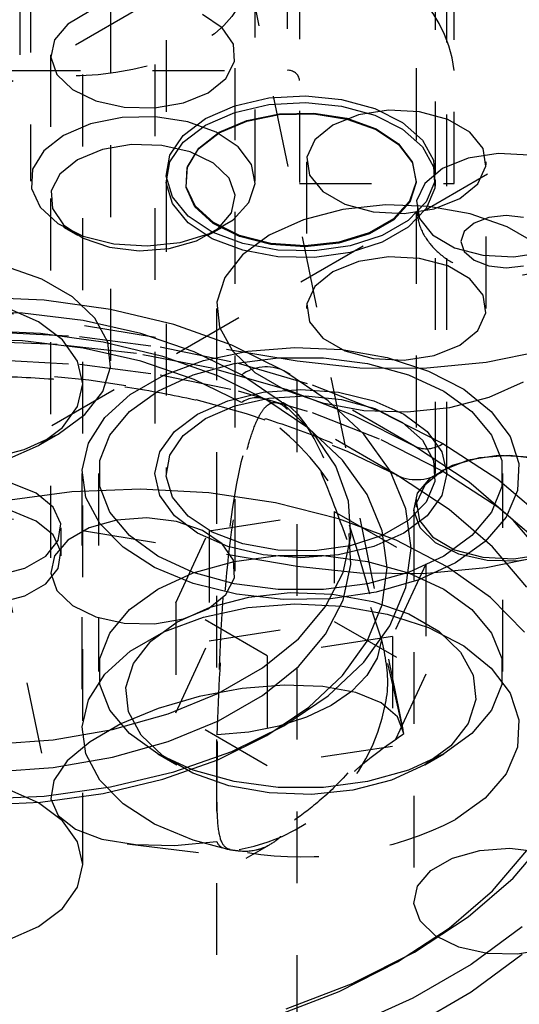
# Model space of a CAD drawing. Header units: inches. Extents: x 1907 to 2452, y -210 to -54.
# Tile 197 of 256: x 1989.075 to 1989.77, y -189.034 to -187.664. Entities that reach past the tile are written whole.
import ezdxf

# ---------------------------------------------------------------- set-up
doc = ezdxf.new("R2010")
doc.units = ezdxf.units.IN
doc.header["$LTSCALE"] = 0.5
doc.header["$MEASUREMENT"] = 0
doc.linetypes.add('HIDDEN', pattern=[0.225, 0.15, -0.075])
doc.layers.add('SID-M-H', color=4, linetype='HIDDEN')

msp = doc.modelspace()

# ---------------------------------------------------------------- linework, layer by layer
at = {"layer": 'SID-M-H'}
for p, q in [((1980.11308, -193.42791), (1993.19456, -185.87613)), ((1989.6269, -185.93117), (1989.6269, -188.34233)), ((1989.27873, -186.89208), (1989.27873, -187.87763)), ((1989.65373, -187.87763), (1989.65373, -186.89208)), ((1989.20192, -188.13846), (1989.20192, -186.95746)), ((1989.26323, -187.32586), (1989.26323, -188.29551)), ((1989.66923, -188.29551), (1989.66923, -187.32586)), ((1986.0351, -189.4983), (1989.74741, -187.35523)), ((1989.44715, -187.37617), (1989.44715, -187.73409)), ((1989.67965, -187.89168), (1989.67965, -187.37617)), ((1989.46465, -187.39046), (1989.46465, -187.89168)), ((1989.0904, -187.40937), (1989.0904, -187.88848)), ((1989.4029, -187.88848), (1989.4029, -187.40937)), ((1989.16287, -188.83991), (1989.16287, -187.50895)), ((1989.07565, -187.71272), (1989.07565, -187.55513)), ((1989.60888, -188.65163), (1989.39014, -187.58266)), ((1988.88478, -187.60712), (1989.11903, -188.75187)), ((1989.17198, -187.65235), (1989.14207, -187.66961)), ((1989.35704, -187.67475), (1989.3297, -187.65611)), ((1989.14207, -187.66961), (1989.12349, -187.69155)), ((1989.37241, -187.6975), (1989.35704, -187.67475)), ((1989.12349, -187.69155), (1989.11826, -187.71579)), ((1989.37416, -187.7219), (1989.37241, -187.6975)), ((1989.11815, -187.71272), (1989.11815, -188.43128)), ((1989.11826, -187.71579), (1989.12694, -187.73969)), ((1989.37515, -188.43128), (1989.37515, -187.71272)), ((1989.36209, -187.7453), (1989.37416, -187.7219)), ((1988.85994, -187.73409), (1989.44715, -187.73409)), ((1989.12694, -187.73969), (1989.14859, -187.76066)), ((1989.33751, -187.76517), (1989.36209, -187.7453)), ((1989.14859, -187.76066), (1989.18087, -187.77645)), ((1989.30309, -187.77936), (1989.33751, -187.76517)), ((1989.37434, -187.78328), (1989.42184, -187.77246)), ((1989.42184, -187.77246), (1989.47263, -187.76945)), ((1989.47263, -187.76945), (1989.52295, -187.77446)), ((1989.52295, -187.77446), (1989.56907, -187.78712)), ((1989.18087, -187.77645), (1989.22028, -187.78532)), ((1989.22028, -187.78532), (1989.26254, -187.78633)), ((1989.26254, -187.78633), (1989.30309, -187.77936)), ((1989.33365, -187.80109), (1989.37434, -187.78328)), ((1989.37434, -187.79256), (1989.42184, -187.78175)), ((1989.42184, -187.78175), (1989.47263, -187.77874)), ((1989.47263, -187.77874), (1989.52295, -187.78374)), ((1989.52295, -187.78374), (1989.56907, -187.7964)), ((1989.56907, -187.78712), (1989.60755, -187.80649)), ((1989.2176, -187.79985), (1989.17364, -187.80873)), ((1989.26414, -187.79885), (1989.2176, -187.79985)), ((1989.30913, -187.80581), (1989.26414, -187.79885)), ((1989.3028, -187.82458), (1989.33365, -187.80109)), ((1989.33365, -187.81038), (1989.37434, -187.79256)), ((1989.39114, -187.80489), (1989.43635, -187.79575)), ((1989.39126, -187.80378), (1989.4364, -187.79466)), ((1989.43635, -187.79575), (1989.48423, -187.79472)), ((1989.4364, -187.79466), (1989.4842, -187.79363)), ((1989.4842, -187.79363), (1989.53039, -187.80077)), ((1989.48423, -187.79472), (1989.5305, -187.80188)), ((1989.54634, -187.79603), (1989.51078, -187.8104)), ((1989.53039, -187.80077), (1989.57089, -187.81546)), ((1989.5305, -187.80188), (1989.57107, -187.81659)), ((1989.58827, -187.78954), (1989.54634, -187.79603)), ((1989.56907, -187.7964), (1989.60755, -187.81578)), ((1989.63152, -187.79173), (1989.58827, -187.78954)), ((1989.67087, -187.80232), (1989.63152, -187.79173)), ((1989.70156, -187.82004), (1989.67087, -187.80232)), ((1989.17364, -187.80873), (1989.13616, -187.8247)), ((1989.3028, -187.83386), (1989.33365, -187.81038)), ((1989.34857, -187.82011), (1989.30913, -187.80581)), ((1989.35259, -187.82131), (1989.39114, -187.80489)), ((1989.35278, -187.82017), (1989.39126, -187.80378)), ((1989.51078, -187.8104), (1989.48588, -187.83093)), ((1989.57089, -187.81546), (1989.60209, -187.83639)), ((1989.60755, -187.80649), (1989.63556, -187.83114)), ((1989.60755, -187.81578), (1989.63556, -187.84043)), ((1989.13616, -187.8247), (1989.10851, -187.84633)), ((1989.28406, -187.852), (1989.3028, -187.82458)), ((1989.32414, -187.84356), (1989.35259, -187.82131)), ((1989.32438, -187.84239), (1989.35278, -187.82017)), ((1989.37895, -187.84049), (1989.34857, -187.82011)), ((1989.57107, -187.81659), (1989.60231, -187.83755)), ((1989.71991, -187.84275), (1989.70156, -187.82004)), ((1989.23075, -187.83753), (1989.19021, -187.8445)), ((1989.27302, -187.83854), (1989.23075, -187.83753)), ((1989.31243, -187.84741), (1989.27302, -187.83854)), ((1989.28406, -187.86129), (1989.3028, -187.83386)), ((1989.30858, -187.86845), (1989.32438, -187.84239)), ((1989.39757, -187.86513), (1989.37895, -187.84049)), ((1989.48588, -187.83093), (1989.47464, -187.85514)), ((1989.60209, -187.83639), (1989.62121, -187.86169)), ((1989.60231, -187.83755), (1989.62147, -187.8629)), ((1989.63556, -187.83114), (1989.65101, -187.85924)), ((1989.63556, -187.84043), (1989.65101, -187.86852)), ((1989.72369, -187.86772), (1989.71991, -187.84275)), ((1989.10851, -187.84633), (1989.09312, -187.87171)), ((1989.19021, -187.8445), (1989.15579, -187.85869)), ((1989.27884, -187.88132), (1989.28406, -187.852)), ((1989.30832, -187.86967), (1989.32414, -187.84356)), ((1989.3447, -187.8632), (1989.31243, -187.84741)), ((1989.47464, -187.85514), (1989.47843, -187.8801)), ((1989.69908, -187.8565), (1989.66352, -187.87087)), ((1989.74101, -187.85001), (1989.69908, -187.8565)), ((1989.78426, -187.8522), (1989.74101, -187.85001)), ((1989.15579, -187.85869), (1989.13121, -187.87856)), ((1989.27884, -187.89061), (1989.28406, -187.86129)), ((1989.30653, -187.8973), (1989.30832, -187.86967)), ((1989.3068, -187.89604), (1989.30858, -187.86845)), ((1989.36636, -187.88417), (1989.3447, -187.8632)), ((1989.40279, -187.89185), (1989.39757, -187.86513)), ((1989.47417, -187.86143), (1989.47417, -188.06556)), ((1989.62121, -187.86169), (1989.62657, -187.88913)), ((1989.62147, -187.8629), (1989.62684, -187.89038)), ((1989.66352, -187.87087), (1989.63862, -187.8914)), ((1989.65101, -187.85924), (1989.65275, -187.8887)), ((1989.65101, -187.86852), (1989.65275, -187.89798)), ((1989.71246, -187.89192), (1989.72369, -187.86772)), ((1989.72417, -188.06556), (1989.72417, -187.86143)), ((1989.09312, -187.87171), (1989.09138, -187.89858)), ((1989.13121, -187.87856), (1989.11914, -187.90196)), ((1989.28752, -187.91037), (1989.27884, -187.88132)), ((1989.37504, -187.90807), (1989.36636, -187.88417)), ((1989.47843, -187.8801), (1989.49677, -187.90282)), ((1989.27873, -187.88691), (1989.27873, -188.29551)), ((1989.28752, -187.91966), (1989.27884, -187.89061)), ((1989.31893, -187.92402), (1989.30653, -187.8973)), ((1989.31917, -187.92271), (1989.3068, -187.89604)), ((1989.39413, -187.91827), (1989.40279, -187.89185)), ((1989.46465, -187.89168), (1989.67965, -187.89168)), ((1989.62657, -187.88913), (1989.61767, -187.91626)), ((1989.62684, -187.89038), (1989.61793, -187.91756)), ((1989.63862, -187.8914), (1989.62738, -187.91561)), ((1989.65275, -187.8887), (1989.64066, -187.91734)), ((1989.65275, -187.89798), (1989.64066, -187.92662)), ((1989.65373, -188.29551), (1989.65373, -187.88691)), ((1989.68756, -187.91245), (1989.71246, -187.89192)), ((1989.09138, -187.89858), (1989.10344, -187.92455)), ((1989.11914, -187.90196), (1989.12088, -187.92636)), ((1989.30945, -187.93699), (1989.28752, -187.91037)), ((1989.36981, -187.93231), (1989.37504, -187.90807)), ((1989.49677, -187.90282), (1989.52747, -187.92054)), ((1989.10344, -187.92455), (1989.12822, -187.94732)), ((1989.30945, -187.94628), (1989.28752, -187.91966)), ((1989.34441, -187.94743), (1989.31893, -187.92402)), ((1989.34462, -187.94608), (1989.31917, -187.92271)), ((1989.37237, -187.94204), (1989.39413, -187.91827)), ((1989.58407, -187.9215), (1989.52479, -187.92778)), ((1989.52747, -187.92054), (1989.56682, -187.93113)), ((1989.64423, -187.92361), (1989.58407, -187.9215)), ((1989.61767, -187.91626), (1989.59533, -187.94067)), ((1989.61793, -187.91756), (1989.59554, -187.94201)), ((1989.64066, -187.91734), (1989.61563, -187.94303)), ((1989.62738, -187.91561), (1989.63116, -187.94058)), ((1989.70177, -187.93396), (1989.64423, -187.92361)), ((1989.652, -187.92683), (1989.68756, -187.91245)), ((1989.12088, -187.92636), (1989.13626, -187.94911)), ((1989.34301, -187.95921), (1989.30945, -187.93699)), ((1989.35123, -187.95424), (1989.36981, -187.93231)), ((1989.52479, -187.92778), (1989.46983, -187.94206)), ((1989.56682, -187.93113), (1989.61006, -187.93331)), ((1989.61006, -187.93331), (1989.652, -187.92683)), ((1989.64066, -187.92662), (1989.61563, -187.95232)), ((1989.75335, -187.95196), (1989.70177, -187.93396)), ((1989.72779, -187.93892), (1989.70736, -187.94681)), ((1989.7519, -187.93616), (1989.72779, -187.93892)), ((1989.77601, -187.93892), (1989.7519, -187.93616)), ((1989.12822, -187.94732), (1989.16352, -187.96486)), ((1989.13614, -187.95225), (1989.15577, -187.96359)), ((1989.13626, -187.94911), (1989.1636, -187.96775)), ((1989.34301, -187.9685), (1989.30945, -187.94628)), ((1989.33753, -187.96359), (1989.35715, -187.95225)), ((1989.33943, -187.96106), (1989.37237, -187.94204)), ((1989.38073, -187.96547), (1989.34441, -187.94743)), ((1989.38087, -187.96409), (1989.34462, -187.94608)), ((1989.46983, -187.94206), (1989.42239, -187.96351)), ((1989.59533, -187.94067), (1989.56151, -187.96019)), ((1989.59554, -187.94201), (1989.56167, -187.96156)), ((1989.61563, -187.94303), (1989.57953, -187.96387)), ((1989.61563, -187.95232), (1989.57953, -187.97316)), ((1989.63116, -187.94058), (1989.64951, -187.96329)), ((1989.70736, -187.94681), (1989.6937, -187.95861)), ((1989.79596, -187.97656), (1989.75335, -187.95196)), ((1989.16352, -187.96486), (1989.20621, -187.97561)), ((1989.29825, -187.97362), (1989.33943, -187.96106)), ((1989.32132, -187.97151), (1989.35123, -187.95424)), ((1989.3857, -187.97538), (1989.34301, -187.95921)), ((1989.42464, -187.97653), (1989.38073, -187.96547)), ((1989.42471, -187.97513), (1989.38087, -187.96409)), ((1989.42239, -187.96351), (1989.38522, -187.9909)), ((1989.56151, -187.96019), (1989.51922, -187.97309)), ((1989.56167, -187.96156), (1989.51931, -187.97449)), ((1989.57953, -187.96387), (1989.53502, -187.97832)), ((1989.64951, -187.96329), (1989.68021, -187.98101)), ((1989.6937, -187.95861), (1989.6889, -187.97253)), ((1989.1636, -187.96775), (1989.19994, -187.98025)), ((1989.19994, -187.98025), (1989.24134, -187.98526)), ((1989.20621, -187.97561), (1989.25249, -187.97862)), ((1989.25249, -187.97862), (1989.29825, -187.97362)), ((1989.28331, -187.98224), (1989.32132, -187.97151)), ((1989.3857, -187.98466), (1989.34301, -187.9685)), ((1989.43437, -187.98429), (1989.3857, -187.97538)), ((1989.47224, -187.97963), (1989.42464, -187.97653)), ((1989.47223, -187.97823), (1989.42471, -187.97513)), ((1989.51922, -187.97309), (1989.47223, -187.97823)), ((1989.51931, -187.97449), (1989.47224, -187.97963)), ((1989.53502, -187.97832), (1989.48541, -187.9853)), ((1989.57953, -187.97316), (1989.53502, -187.98761)), ((1989.6889, -187.97253), (1989.6937, -187.98644)), ((1989.46135, -188.13889), (1988.52441, -187.98379)), ((1989.24134, -187.98526), (1989.28331, -187.98224)), ((1989.38522, -187.9909), (1989.36049, -188.02263)), ((1989.43437, -187.99358), (1989.3857, -187.98466)), ((1989.48541, -187.9853), (1989.43437, -187.98429)), ((1989.48541, -187.99459), (1989.43437, -187.99358)), ((1989.53502, -187.98761), (1989.48541, -187.99459)), ((1989.58827, -187.99368), (1989.54634, -188.00016)), ((1989.63152, -187.99586), (1989.58827, -187.99368)), ((1989.68021, -187.98101), (1989.71955, -187.9916)), ((1989.6937, -187.98644), (1989.70736, -187.99824)), ((1989.71955, -187.9916), (1989.7628, -187.99379)), ((1989.7628, -187.99379), (1989.80473, -187.9873)), ((1989.10609, -188.02485), (1989.05452, -188.00685)), ((1989.54634, -188.00016), (1989.51078, -188.01454)), ((1989.67087, -188.00645), (1989.63152, -187.99586)), ((1989.70156, -188.02417), (1989.67087, -188.00645)), ((1989.70736, -187.99824), (1989.72779, -188.00613)), ((1989.72779, -188.00613), (1989.7519, -188.00889)), ((1989.7519, -188.00889), (1989.77601, -188.00613)), ((1989.51078, -188.01454), (1989.48588, -188.03507)), ((1989.14871, -188.04946), (1989.10609, -188.02485)), ((1989.36049, -188.02263), (1989.34962, -188.05685)), ((1989.48588, -188.03507), (1989.47464, -188.05927)), ((1989.71991, -188.04689), (1989.70156, -188.02417)), ((1989.72369, -188.07185), (1989.71991, -188.04689)), ((1989.10927, -188.05425), (1989.01456, -188.04995)), ((1989.20165, -188.06705), (1989.10927, -188.05425)), ((1989.17989, -188.07923), (1989.14871, -188.04946)), ((1989.34962, -188.05685), (1989.35326, -188.09158)), ((1989.47464, -188.05927), (1989.47843, -188.08424)), ((1989.07911, -188.07222), (1988.99298, -188.07017)), ((1989.10108, -188.08424), (1989.05739, -188.06488)), ((1989.16347, -188.08243), (1989.07911, -188.07222)), ((1989.28943, -188.08803), (1989.20165, -188.06705)), ((1989.34917, -188.06556), (1989.34917, -190.10692)), ((1989.71246, -188.09606), (1989.72369, -188.07185)), ((1989.1346, -188.10946), (1989.10108, -188.08424)), ((1989.24378, -188.10051), (1989.16347, -188.08243)), ((1989.19782, -188.11245), (1989.17989, -188.07923)), ((1989.37043, -188.11668), (1989.28943, -188.08803)), ((1989.47843, -188.08424), (1989.49677, -188.10695)), ((1989.10405, -188.10057), (1989.01456, -188.09651)), ((1989.04341, -188.09846), (1989.15823, -188.10472)), ((1989.19133, -188.11267), (1989.10405, -188.10057)), ((1989.31783, -188.12598), (1989.24378, -188.10051)), ((1989.35326, -188.09158), (1989.37119, -188.12479)), ((1989.68756, -188.11659), (1989.71246, -188.09606)), ((1989.07911, -188.1108), (1988.99298, -188.10875)), ((1989.12717, -188.11577), (1989.01456, -188.11151)), ((1989.16347, -188.12101), (1989.07911, -188.1108)), ((1989.23786, -188.12847), (1989.12717, -188.11577)), ((1989.15568, -188.13883), (1989.1346, -188.10946)), ((1989.15823, -188.10472), (1989.27079, -188.11924)), ((1989.27426, -188.13249), (1989.19133, -188.11267)), ((1989.20146, -188.14718), (1989.19782, -188.11245)), ((1989.44268, -188.1523), (1989.37043, -188.11668)), ((1989.49677, -188.10695), (1989.52747, -188.12467)), ((1989.652, -188.13096), (1989.68756, -188.11659)), ((1989.24378, -188.13909), (1989.16347, -188.12101)), ((1989.34472, -188.14941), (1989.23786, -188.12847)), ((1989.27079, -188.11924), (1989.37931, -188.14179)), ((1989.38361, -188.15814), (1989.31783, -188.12598)), ((1989.33094, -188.13803), (1989.39275, -188.12492)), ((1989.37119, -188.12479), (1989.40237, -188.15457)), ((1989.39275, -188.12492), (1989.45799, -188.11979)), ((1989.45799, -188.11979), (1989.52361, -188.12287)), ((1989.52361, -188.12287), (1989.58656, -188.13403)), ((1989.52747, -188.12467), (1989.56682, -188.13527)), ((1989.61006, -188.13745), (1989.652, -188.13096)), ((1989.80784, -188.12373), (1989.72436, -188.14088)), ((1989.04341, -188.13704), (1989.15823, -188.1433)), ((1989.16287, -188.17035), (1989.15568, -188.13883)), ((1989.15823, -188.1433), (1989.27079, -188.15782)), ((1989.31783, -188.16456), (1989.24378, -188.13909)), ((1989.35079, -188.15956), (1989.27426, -188.13249)), ((1989.27546, -188.1585), (1989.33094, -188.13803)), ((1989.3166, -188.15803), (1989.37334, -188.14226)), ((1989.37334, -188.14226), (1989.43474, -188.13417)), ((1989.37931, -188.14179), (1989.48208, -188.17202)), ((1989.43474, -188.13417), (1989.49772, -188.13417)), ((1989.46135, -189.46577), (1989.46135, -188.13889)), ((1989.54835, -188.14858), (1989.46135, -188.13889)), ((1989.49772, -188.13417), (1989.55912, -188.14226)), ((1989.55912, -188.14226), (1989.61587, -188.15803)), ((1989.56682, -188.13527), (1989.61006, -188.13745)), ((1989.58656, -188.13403), (1989.64388, -188.15274)), ((1989.72436, -188.14088), (1989.63695, -188.14925)), ((1989.1906, -188.1814), (1989.20146, -188.14718)), ((1989.2289, -188.18538), (1989.27546, -188.1585)), ((1989.26736, -188.1807), (1989.3166, -188.15803)), ((1989.27079, -188.15782), (1989.37931, -188.18037)), ((1989.44593, -188.17822), (1989.34472, -188.14941)), ((1989.43932, -188.19611), (1989.38361, -188.15814)), ((1989.40237, -188.15457), (1989.44499, -188.17917)), ((1989.62462, -188.25737), (1989.44267, -188.1523)), ((1989.50437, -188.194), (1989.44268, -188.1523)), ((1989.63695, -188.14925), (1989.54835, -188.14858)), ((1989.61587, -188.15803), (1989.66511, -188.1807)), ((1989.64388, -188.15274), (1989.69289, -188.17812)), ((1989.15568, -188.20187), (1989.16287, -188.17035)), ((1989.38361, -188.19671), (1989.31783, -188.16456)), ((1989.41905, -188.19321), (1989.35079, -188.15956)), ((1989.48208, -188.17202), (1989.57747, -188.20944)), ((1989.7285, -188.18907), (1989.77595, -188.16761)), ((1989.16586, -188.21313), (1989.1906, -188.1814)), ((1989.19344, -188.2174), (1989.2289, -188.18538)), ((1989.22809, -188.20912), (1989.26736, -188.1807)), ((1989.36473, -188.19402), (1989.41369, -188.18231)), ((1989.37931, -188.18037), (1989.48208, -188.2106)), ((1989.41369, -188.18231), (1989.46623, -188.17832)), ((1989.44499, -188.17917), (1989.49657, -188.19717)), ((1989.53977, -188.21441), (1989.44593, -188.17822)), ((1989.46623, -188.17832), (1989.51877, -188.18231)), ((1989.51877, -188.18231), (1989.56773, -188.19402)), ((1989.66511, -188.1807), (1989.70437, -188.20912)), ((1989.69289, -188.17812), (1989.7313, -188.20899)), ((1989.32269, -188.21264), (1989.36473, -188.19402)), ((1989.37434, -188.20116), (1989.42184, -188.19034)), ((1989.601, -188.29828), (1989.41905, -188.19321)), ((1989.47734, -188.23262), (1989.41905, -188.19321)), ((1989.42184, -188.19034), (1989.47263, -188.18733)), ((1989.48344, -188.23886), (1989.43932, -188.19611)), ((1989.47263, -188.18733), (1989.52295, -188.19234)), ((1989.49657, -188.19717), (1989.5541, -188.20752)), ((1989.554, -188.24077), (1989.50437, -188.194)), ((1989.52295, -188.19234), (1989.56907, -188.205)), ((1989.56773, -188.19402), (1989.60978, -188.21264)), ((1989.67354, -188.20335), (1989.7285, -188.18907)), ((1989.12869, -188.24051), (1989.16586, -188.21313)), ((1989.1346, -188.23124), (1989.15568, -188.20187)), ((1989.20077, -188.24188), (1989.22809, -188.20912)), ((1989.29043, -188.23691), (1989.32269, -188.21264)), ((1989.33365, -188.21897), (1989.37434, -188.20116)), ((1989.48208, -188.2106), (1989.57747, -188.24802)), ((1989.5541, -188.20752), (1989.61426, -188.20962)), ((1989.56907, -188.205), (1989.60755, -188.22437)), ((1989.57747, -188.20944), (1989.66399, -188.25347)), ((1989.60978, -188.21264), (1989.64204, -188.23691)), ((1989.61426, -188.20962), (1989.67354, -188.20335)), ((1989.70437, -188.20912), (1989.7317, -188.24188)), ((1989.7313, -188.20899), (1989.75732, -188.24391)), ((1989.17073, -188.25308), (1989.19344, -188.2174)), ((1989.3028, -188.24246), (1989.33365, -188.21897)), ((1989.62462, -188.25737), (1989.53977, -188.21441)), ((1989.60755, -188.22437), (1989.63556, -188.24902)), ((1989.08125, -188.26197), (1989.12869, -188.24051)), ((1989.10108, -188.25646), (1989.1346, -188.23124)), ((1989.1011, -188.25644), (1989.12872, -188.2405)), ((1989.27015, -188.26518), (1989.29043, -188.23691)), ((1989.52424, -188.2768), (1989.47734, -188.23262)), ((1989.51477, -188.28522), (1989.48344, -188.23886)), ((1989.59035, -188.29144), (1989.554, -188.24077)), ((1989.64204, -188.23691), (1989.66232, -188.26518)), ((1989.16184, -188.29075), (1989.17073, -188.25308)), ((1989.18675, -188.27733), (1989.20077, -188.24188)), ((1989.28406, -188.26988), (1989.3028, -188.24246)), ((1989.57747, -188.24802), (1989.66399, -188.29205)), ((1989.63556, -188.24902), (1989.65101, -188.27711)), ((1989.66399, -188.25347), (1989.74026, -188.30341)), ((1989.7317, -188.24188), (1989.74571, -188.27733)), ((1989.75732, -188.24391), (1989.76973, -188.28124)), ((1989.02629, -188.27625), (1989.08125, -188.26197)), ((1989.05739, -188.27581), (1989.10108, -188.25646)), ((1989.26323, -188.29551), (1989.27015, -188.26518)), ((1989.69902, -188.30635), (1989.62462, -188.25737)), ((1989.66232, -188.26518), (1989.66923, -188.29551)), ((1989.46135, -188.42468), (1988.52441, -188.26958)), ((1989.18675, -188.31369), (1989.18675, -188.27733)), ((1989.27884, -188.2992), (1989.28406, -188.26988)), ((1989.55858, -188.32468), (1989.52424, -188.2768)), ((1989.65101, -188.27711), (1989.65275, -188.30658)), ((1989.69908, -188.27693), (1989.66352, -188.29131)), ((1989.67724, -188.28368), (1989.71524, -188.27295)), ((1989.74101, -188.27045), (1989.69908, -188.27693)), ((1989.71524, -188.27295), (1989.75721, -188.26993)), ((1989.78426, -188.27263), (1989.74101, -188.27045)), ((1989.74571, -188.27733), (1989.74571, -188.31369)), ((1989.75721, -188.26993), (1989.79861, -188.27494)), ((1989.76973, -188.28124), (1989.76794, -188.31924)), ((1989.16173, -188.29551), (1989.16173, -188.65274)), ((1989.16719, -188.32863), (1989.16184, -188.29075)), ((1989.18498, -188.29551), (1989.18498, -188.57109)), ((1989.27015, -188.32584), (1989.26323, -188.29551)), ((1989.53245, -188.33392), (1989.51477, -188.28522)), ((1989.61253, -188.34477), (1989.59035, -188.29144)), ((1989.66352, -188.29131), (1989.63862, -188.31184)), ((1989.64732, -188.30095), (1989.67724, -188.28368)), ((1989.66923, -188.29551), (1989.66232, -188.32584)), ((1989.66399, -188.29205), (1989.74026, -188.34199)), ((1989.74748, -188.57109), (1989.74748, -188.29551)), ((1989.09807, -188.32299), (1989.06447, -188.30941)), ((1989.28752, -188.32825), (1989.27884, -188.2992)), ((1989.67252, -188.34537), (1989.601, -188.29828)), ((1989.62875, -188.32289), (1989.64732, -188.30095)), ((1989.65275, -188.30658), (1989.64066, -188.33522)), ((1989.70327, -188.30957), (1989.69902, -188.30635)), ((1989.76171, -188.36052), (1989.70327, -188.30957)), ((1989.74026, -188.30341), (1989.80508, -188.35848)), ((1989.14761, -188.32093), (1989.0544, -188.33332)), ((1989.1216, -188.34239), (1989.09807, -188.32299)), ((1989.24305, -188.31727), (1989.14761, -188.32093)), ((1989.20077, -188.34913), (1989.18675, -188.31369)), ((1989.33829, -188.32241), (1989.24305, -188.31727)), ((1989.4309, -188.33624), (1989.33829, -188.32241)), ((1989.62351, -188.34712), (1989.62875, -188.32289)), ((1989.63862, -188.31184), (1989.62738, -188.33605)), ((1989.74571, -188.31369), (1989.7317, -188.34913)), ((1989.76794, -188.31924), (1989.75205, -188.35612)), ((1989.18651, -188.36497), (1989.16719, -188.32863)), ((1989.29043, -188.3541), (1989.27015, -188.32584)), ((1989.30945, -188.35487), (1989.28752, -188.32825)), ((1989.51851, -188.35839), (1989.4309, -188.33624)), ((1989.53601, -188.38364), (1989.53245, -188.33392)), ((1989.57953, -188.37506), (1989.55858, -188.32468)), ((1989.64066, -188.33522), (1989.61563, -188.36091)), ((1989.62738, -188.33605), (1989.63116, -188.36101)), ((1989.66232, -188.32584), (1989.64204, -188.3541)), ((1989.09807, -188.36157), (1989.06447, -188.34798)), ((1989.13221, -188.36526), (1989.1216, -188.34239)), ((1989.22809, -188.38189), (1989.20077, -188.34913)), ((1989.33886, -188.37508), (1989.51285, -188.34816)), ((1989.51285, -188.34816), (1989.51285, -188.50126)), ((1989.51285, -188.34816), (1989.64023, -188.42169)), ((1989.61997, -188.39944), (1989.61253, -188.34477)), ((1989.6234, -188.34405), (1989.6234, -188.89113)), ((1989.63219, -188.37102), (1989.62351, -188.34712)), ((1989.73278, -188.39744), (1989.67252, -188.34537)), ((1989.7317, -188.34913), (1989.70437, -188.38189)), ((1989.74026, -188.34199), (1989.80508, -188.39706)), ((1989.1216, -188.38096), (1989.09807, -188.36157)), ((1989.20998, -188.36018), (1989.17198, -188.3709)), ((1989.25196, -188.35716), (1989.20998, -188.36018)), ((1989.29336, -188.36217), (1989.25196, -188.35716)), ((1989.32269, -188.37837), (1989.29043, -188.3541)), ((1989.3297, -188.37467), (1989.29336, -188.36217)), ((1989.34301, -188.37709), (1989.30945, -188.35487)), ((1989.59891, -188.38831), (1989.51851, -188.35839)), ((1989.61563, -188.36091), (1989.57953, -188.38175)), ((1989.64204, -188.3541), (1989.60978, -188.37837)), ((1989.63116, -188.36101), (1989.64951, -188.38372)), ((1989.75205, -188.35612), (1989.7228, -188.39018)), ((1989.81162, -188.41895), (1989.76171, -188.36052)), ((1989.12864, -188.38885), (1989.13221, -188.36526)), ((1989.13266, -188.40978), (1989.13266, -188.3712)), ((1989.17198, -188.3709), (1989.14207, -188.38817)), ((1989.21892, -188.39806), (1989.18651, -188.36497)), ((1989.29224, -188.47552), (1989.33886, -188.37508)), ((1989.35704, -188.3933), (1989.3297, -188.37467)), ((1989.33886, -188.37508), (1989.33886, -188.52818)), ((1989.3857, -188.39326), (1989.34301, -188.37709)), ((1989.58657, -188.42672), (1989.57953, -188.37506)), ((1989.65385, -188.392), (1989.63219, -188.37102)), ((1989.1113, -188.41031), (1989.12864, -188.38885)), ((1989.13221, -188.40384), (1989.1216, -188.38096)), ((1989.14207, -188.38817), (1989.12349, -188.41011)), ((1989.26736, -188.41031), (1989.22809, -188.38189)), ((1989.36473, -188.397), (1989.32269, -188.37837)), ((1989.52535, -188.43302), (1989.53601, -188.38364)), ((1989.53601, -188.42222), (1989.5337, -188.3788)), ((1989.57953, -188.38175), (1989.53502, -188.3962)), ((1989.60978, -188.37837), (1989.56773, -188.397)), ((1989.67003, -188.42523), (1989.59891, -188.38831)), ((1989.64951, -188.38372), (1989.68021, -188.40145)), ((1989.70437, -188.38189), (1989.66511, -188.41031)), ((1989.7228, -188.39018), (1989.68155, -188.4198)), ((1989.12864, -188.42743), (1989.13221, -188.40384)), ((1989.26289, -188.42635), (1989.21892, -188.39806)), ((1989.37241, -188.41605), (1989.35704, -188.3933)), ((1989.41369, -188.4087), (1989.36473, -188.397)), ((1989.43437, -188.40217), (1989.3857, -188.39326)), ((1989.48541, -188.40318), (1989.43437, -188.40217)), ((1989.53502, -188.3962), (1989.48541, -188.40318)), ((1989.56773, -188.397), (1989.51877, -188.4087)), ((1989.61252, -188.45412), (1989.61997, -188.39944)), ((1989.68613, -188.40778), (1989.65385, -188.392)), ((1989.68021, -188.40145), (1989.71955, -188.41204)), ((1989.78076, -188.45361), (1989.73278, -188.39744)), ((1989.0823, -188.42706), (1989.1113, -188.41031)), ((1989.12349, -188.41011), (1989.11826, -188.43434)), ((1989.3166, -188.43298), (1989.26736, -188.41031)), ((1989.3166, -188.43361), (1989.37334, -188.41784)), ((1989.37416, -188.44045), (1989.37241, -188.41605)), ((1989.37334, -188.41784), (1989.43474, -188.40975)), ((1989.46623, -188.4127), (1989.41369, -188.4087)), ((1989.43474, -188.40975), (1989.49772, -188.40975)), ((1989.51877, -188.4087), (1989.46623, -188.4127)), ((1989.49772, -188.40975), (1989.55912, -188.41784)), ((1989.55912, -188.41784), (1989.61587, -188.43361)), ((1989.66511, -188.41031), (1989.61587, -188.43298)), ((1989.72553, -188.41665), (1989.68613, -188.40778)), ((1989.71955, -188.41204), (1989.7628, -188.41422)), ((1989.80784, -188.40952), (1989.72436, -188.42667)), ((1989.7678, -188.41766), (1989.72553, -188.41665)), ((1989.7628, -188.41422), (1989.80473, -188.40773)), ((1989.80834, -188.4107), (1989.7678, -188.41766)), ((1989.04512, -188.43706), (1989.0823, -188.42706)), ((1989.1113, -188.44889), (1989.12864, -188.42743)), ((1989.31637, -188.44853), (1989.26289, -188.42635)), ((1989.54835, -188.43437), (1989.46135, -188.42468)), ((1989.52535, -188.47159), (1989.53601, -188.42222)), ((1989.57952, -188.47838), (1989.58657, -188.42672)), ((1989.64023, -188.42169), (1989.59361, -188.52214)), ((1989.68155, -188.4198), (1989.63023, -188.44362)), ((1989.72436, -188.42667), (1989.63695, -188.43504)), ((1989.64023, -188.42169), (1989.64023, -188.57479)), ((1989.73008, -188.46821), (1989.67003, -188.42523)), ((1989.11826, -188.43434), (1989.12694, -188.45824)), ((1989.26736, -188.45628), (1989.3166, -188.43361)), ((1989.37334, -188.44876), (1989.3166, -188.43298)), ((1989.36209, -188.46386), (1989.37416, -188.44045)), ((1989.50075, -188.48071), (1989.52535, -188.43302)), ((1989.63695, -188.43504), (1989.54835, -188.43437)), ((1989.61587, -188.43298), (1989.55912, -188.44876)), ((1989.63023, -188.44362), (1989.57124, -188.46051)), ((1989.61587, -188.43361), (1989.66511, -188.45628)), ((1989.0823, -188.46563), (1989.1113, -188.44889)), ((1989.12694, -188.45824), (1989.14859, -188.47922)), ((1989.22809, -188.48471), (1989.26736, -188.45628)), ((1989.37685, -188.46355), (1989.31637, -188.44853)), ((1989.43474, -188.45685), (1989.37334, -188.44876)), ((1989.49772, -188.45685), (1989.43474, -188.45685)), ((1989.55912, -188.44876), (1989.49772, -188.45685)), ((1989.59034, -188.50745), (1989.61252, -188.45412)), ((1989.66511, -188.45628), (1989.70437, -188.48471)), ((1989.04512, -188.47564), (1989.0823, -188.46563)), ((1989.33751, -188.48373), (1989.36209, -188.46386)), ((1989.34013, -188.48129), (1989.39372, -188.46737)), ((1989.44152, -188.47071), (1989.37685, -188.46355)), ((1989.39372, -188.46737), (1989.45152, -188.46125)), ((1989.50734, -188.46968), (1989.44152, -188.47071)), ((1989.45152, -188.46125), (1989.51017, -188.4633)), ((1989.50075, -188.51929), (1989.52535, -188.47159)), ((1989.57124, -188.46051), (1989.50734, -188.46968)), ((1989.51017, -188.4633), (1989.56627, -188.47339)), ((1989.56627, -188.47339), (1989.61656, -188.49094)), ((1989.77752, -188.51616), (1989.73008, -188.46821)), ((1989.14859, -188.47922), (1989.18087, -188.495)), ((1989.20077, -188.51746), (1989.22809, -188.48471)), ((1989.41961, -188.54905), (1989.29224, -188.47552)), ((1989.29224, -188.47552), (1989.29224, -188.62862)), ((1989.29388, -188.50221), (1989.34013, -188.48129)), ((1989.30309, -188.49792), (1989.33751, -188.48373)), ((1989.33094, -188.49526), (1989.39275, -188.48215)), ((1989.39275, -188.48215), (1989.45799, -188.47702)), ((1989.45799, -188.47702), (1989.52361, -188.48011)), ((1989.4629, -188.52541), (1989.50075, -188.48071)), ((1989.52361, -188.48011), (1989.58656, -188.49127)), ((1989.55857, -188.52876), (1989.57952, -188.47838)), ((1989.70437, -188.48471), (1989.7317, -188.51746)), ((1989.18087, -188.495), (1989.22028, -188.50388)), ((1989.26254, -188.50489), (1989.30309, -188.49792)), ((1989.27546, -188.51573), (1989.33094, -188.49526)), ((1989.33886, -188.52818), (1989.51285, -188.50126)), ((1989.51285, -188.50126), (1989.64023, -188.57479)), ((1989.58656, -188.49127), (1989.64388, -188.50997)), ((1989.61656, -188.49094), (1989.65811, -188.51493)), ((1989.22028, -188.50388), (1989.26254, -188.50489)), ((1989.25764, -188.52891), (1989.29388, -188.50221)), ((1989.55398, -188.55811), (1989.59034, -188.50745)), ((1989.64388, -188.50997), (1989.69289, -188.53536)), ((1989.65811, -188.51493), (1989.68851, -188.54396)), ((1989.18675, -188.55291), (1989.20077, -188.51746)), ((1989.2289, -188.54261), (1989.27546, -188.51573)), ((1989.29224, -188.62862), (1989.33886, -188.52818)), ((1989.41281, -188.56591), (1989.4629, -188.52541)), ((1989.59361, -188.52214), (1989.41961, -188.54905)), ((1989.4629, -188.56399), (1989.50075, -188.51929)), ((1989.52421, -188.57664), (1989.55857, -188.52876)), ((1989.5787, -188.52702), (1989.57238, -188.5523)), ((1989.59361, -188.52214), (1989.59361, -188.67524)), ((1989.7317, -188.51746), (1989.74571, -188.55291)), ((1989.23352, -188.55985), (1989.25764, -188.52891)), ((1989.69289, -188.53536), (1989.7313, -188.56623)), ((1989.18675, -188.58927), (1989.18675, -188.55291)), ((1989.19344, -188.57464), (1989.2289, -188.54261)), ((1989.41961, -188.54905), (1989.41961, -188.70215)), ((1989.57238, -188.5523), (1989.55818, -188.57648)), ((1989.68851, -188.54396), (1989.70599, -188.57634)), ((1989.74571, -188.55291), (1989.74571, -188.58927)), ((1989.22293, -188.59321), (1989.23352, -188.55985)), ((1989.35186, -188.6011), (1989.41281, -188.56591)), ((1989.41281, -188.60449), (1989.4629, -188.56399)), ((1989.50434, -188.60488), (1989.55398, -188.55811)), ((1989.7313, -188.56623), (1989.75732, -188.60115)), ((1989.17073, -188.61032), (1989.19344, -188.57464)), ((1989.47731, -188.62082), (1989.52421, -188.57664)), ((1989.55818, -188.57648), (1989.53657, -188.59876)), ((1989.64023, -188.57479), (1989.59361, -188.67524)), ((1989.70599, -188.57634), (1989.70954, -188.61021)), ((1989.20077, -188.62471), (1989.18675, -188.58927)), ((1989.22648, -188.62707), (1989.22293, -188.59321)), ((1989.38471, -188.59481), (1989.32503, -188.60586)), ((1989.44317, -188.59008), (1989.38471, -188.59481)), ((1989.49695, -188.59194), (1989.44317, -188.59008)), ((1989.54287, -188.60028), (1989.49695, -188.59194)), ((1989.74571, -188.58927), (1989.7317, -188.62471)), ((1989.16184, -188.64798), (1989.17073, -188.61032)), ((1989.32503, -188.60586), (1989.26764, -188.62257)), ((1989.28171, -188.63002), (1989.35186, -188.6011)), ((1989.35186, -188.63968), (1989.41281, -188.60449)), ((1989.44264, -188.64658), (1989.50434, -188.60488)), ((1989.53657, -188.59876), (1989.50829, -188.6184)), ((1989.57823, -188.61462), (1989.54287, -188.60028)), ((1989.70954, -188.61021), (1989.69895, -188.64357)), ((1989.75732, -188.60115), (1989.76973, -188.63848)), ((1989.22809, -188.65747), (1989.20077, -188.62471)), ((1989.26764, -188.62257), (1989.21594, -188.64395)), ((1989.41902, -188.66022), (1989.47731, -188.62082)), ((1989.50829, -188.6184), (1989.47428, -188.63473)), ((1989.60094, -188.63411), (1989.57823, -188.61462)), ((1989.7317, -188.62471), (1989.70437, -188.65747)), ((1989.20427, -188.65187), (1989.28171, -188.63002)), ((1989.24396, -188.65946), (1989.22648, -188.62707)), ((1989.41961, -188.70215), (1989.29224, -188.62862)), ((1989.47428, -188.63473), (1989.43568, -188.6472)), ((1989.60966, -188.65758), (1989.60094, -188.63411)), ((1989.76973, -188.63848), (1989.76794, -188.67647)), ((1989.12166, -188.66608), (1989.20427, -188.65187)), ((1989.16719, -188.68587), (1989.16184, -188.64798)), ((1989.21594, -188.64395), (1989.17299, -188.66875)), ((1989.28171, -188.66859), (1989.35186, -188.63968)), ((1989.3704, -188.6822), (1989.44264, -188.64658)), ((1989.43568, -188.6472), (1989.39379, -188.65539)), ((1989.69895, -188.64357), (1989.67483, -188.67451)), ((1989.26736, -188.6859), (1989.22809, -188.65747)), ((1989.27436, -188.68849), (1989.24396, -188.65946)), ((1989.39379, -188.65539), (1989.35001, -188.65904)), ((1989.35076, -188.69387), (1989.41902, -188.66022)), ((1989.70437, -188.65747), (1989.66511, -188.6859)), ((1989.03612, -188.67223), (1989.12166, -188.66608)), ((1989.17299, -188.66875), (1989.14131, -188.6955)), ((1989.20427, -188.69045), (1989.28171, -188.66859)), ((1989.59361, -188.67524), (1989.41961, -188.70215)), ((1989.67483, -188.67451), (1989.63859, -188.70121)), ((1989.76794, -188.67647), (1989.75205, -188.71336)), ((1989.12166, -188.70465), (1989.20427, -188.69045)), ((1989.18651, -188.72221), (1989.16719, -188.68587)), ((1989.26733, -188.68588), (1989.29385, -188.70119)), ((1989.3166, -188.70856), (1989.26736, -188.6859)), ((1989.31591, -188.71248), (1989.27436, -188.68849)), ((1989.2894, -188.71085), (1989.3704, -188.6822)), ((1989.66511, -188.6859), (1989.61587, -188.70856)), ((1989.63862, -188.70119), (1989.66514, -188.68588)), ((1989.03612, -188.71081), (1989.12166, -188.70465)), ((1989.14131, -188.6955), (1989.12277, -188.72261)), ((1989.27423, -188.72095), (1989.35076, -188.69387)), ((1989.63859, -188.70121), (1989.59233, -188.72213)), ((1989.20163, -188.73184), (1989.2894, -188.71085)), ((1989.36619, -188.73003), (1989.31591, -188.71248)), ((1989.37334, -188.72434), (1989.3166, -188.70856)), ((1989.61587, -188.70856), (1989.55912, -188.72434)), ((1989.75205, -188.71336), (1989.7228, -188.74741)), ((1989.10108, -188.7538), (1989.05739, -188.73445)), ((1989.10925, -188.74465), (1989.20163, -188.73184)), ((1989.12277, -188.72261), (1989.11848, -188.7485)), ((1989.21892, -188.75529), (1989.18651, -188.72221)), ((1989.1913, -188.74078), (1989.27423, -188.72095)), ((1989.4223, -188.74012), (1989.36619, -188.73003)), ((1989.43474, -188.73243), (1989.37334, -188.72434)), ((1989.49772, -188.73243), (1989.43474, -188.73243)), ((1989.55912, -188.72434), (1989.49772, -188.73243)), ((1989.59233, -188.72213), (1989.53875, -188.73605)), ((1989.01454, -188.74895), (1989.10925, -188.74465)), ((1989.10402, -188.75288), (1989.1913, -188.74078)), ((1989.48095, -188.74217), (1989.4223, -188.74012)), ((1989.53875, -188.73605), (1989.48095, -188.74217)), ((1989.7228, -188.74741), (1989.68155, -188.77704)), ((1989.01454, -188.75694), (1989.10402, -188.75288)), ((1989.1346, -188.77902), (1989.10108, -188.7538)), ((1989.11848, -188.7485), (1989.12869, -188.77162)), ((1989.26289, -188.78359), (1989.21892, -188.75529)), ((1989.12869, -188.77162), (1989.15278, -188.79062)), ((1989.15568, -188.80839), (1989.1346, -188.77902)), ((1989.31637, -188.80576), (1989.26289, -188.78359)), ((1989.15278, -188.79062), (1989.18935, -188.80437)), ((1989.76169, -188.85856), (1989.8116, -188.80014)), ((1989.16287, -188.83991), (1989.15568, -188.80839)), ((1989.18935, -188.80437), (1989.23622, -188.81206)), ((1989.22485, -188.81088), (1989.39037, -188.83084)), ((1989.23622, -188.81206), (1989.29064, -188.81324)), ((1989.29064, -188.81324), (1989.34939, -188.80783)), ((1989.35797, -188.81704), (1989.31637, -188.80576)), ((1989.39037, -188.83084), (1989.42271, -188.81217)), ((1989.67724, -188.83076), (1989.71524, -188.82004)), ((1989.71524, -188.82004), (1989.75721, -188.81702)), ((1989.73276, -188.8762), (1989.78074, -188.82003)), ((1989.75721, -188.81702), (1989.79861, -188.82203)), ((1989.15568, -188.87143), (1989.16287, -188.83991)), ((1989.64732, -188.84803), (1989.67724, -188.83076)), ((1989.62875, -188.86997), (1989.64732, -188.84803)), ((1989.1346, -188.9008), (1989.15568, -188.87143)), ((1989.62351, -188.8942), (1989.62875, -188.86997)), ((1989.69899, -188.91273), (1989.76169, -188.85856)), ((1989.67249, -188.92827), (1989.73276, -188.8762)), ((1989.63219, -188.9181), (1989.62351, -188.8942)), ((1989.10108, -188.92602), (1989.1346, -188.9008)), ((1989.62458, -188.96171), (1989.69899, -188.91273)), ((1989.05739, -188.94537), (1989.10108, -188.92602)), ((1989.65385, -188.93908), (1989.63219, -188.9181)), ((1989.77414, -188.92638), (1989.70345, -188.97899)), ((1989.60096, -188.97535), (1989.67249, -188.92827)), ((1989.68613, -188.95486), (1989.65385, -188.93908)), ((1989.53974, -189.00467), (1989.62458, -188.96171)), ((1989.72553, -188.96374), (1989.68613, -188.95486)), ((1989.77414, -188.96496), (1989.70345, -189.01757)), ((1989.7678, -188.96475), (1989.72553, -188.96374)), ((1989.80834, -188.95778), (1989.7678, -188.96475)), ((1989.5194, -189.01664), (1989.60096, -188.97535)), ((1989.70345, -188.97899), (1989.62189, -189.02607)), ((1989.4459, -189.04086), (1989.53974, -189.00467)), ((1989.4292, -189.05144), (1989.5194, -189.01664)), ((1989.70345, -189.01757), (1989.62189, -189.06465)), ((1989.62189, -189.02607), (1989.53076, -189.06688))]:
    msp.add_line(p, q, dxfattribs=at)
for centre, radius, start, end in [((1989.50639, -187.75337), 0.17432, 6.35134, 95.18258), ((1989.44861, -187.75016), 0.01614, 6.35134, 95.18258), ((1989.0138, -189.43421), 1.27873, 62.66412, 116.52054), ((1989.41821, -188.20642), 0.05939, 65.68757, 125.62556), ((1989.22316, -188.49582), 0.33942, 34.04818, 61.78922), ((1989.40437, -188.22568), 0.03564, 65.68757, 125.62556), ((1989.64092, -188.22128), 0.0396, 245.68688, 305.62222), ((1989.62708, -188.24054), 0.06336, 245.68688, 305.62222), ((1989.33754, -188.57266), 0.25, 279.92098, 354.90898), ((1989.46658, -188.36008), 0.46911, 260.83701, 297.27356)]:
    msp.add_arc(centre, radius, start, end, dxfattribs=at)
msp.add_ellipse((1989.13746, -187.59489), major_axis=(0.25441, -0.00763), ratio=0.5765952, dxfattribs=at)
msp.add_ellipse((1989.59917, -189.85122), major_axis=(-0.16766, 1.65565), ratio=0.112008, start_param=5.5061493, end_param=7.1608834, dxfattribs=at)
for points, knots in [([(1989.6284, -187.92132), (1989.62837, -187.92899), (1989.62829, -187.94681), (1989.64153, -187.9718), (1989.66223, -187.99355), (1989.69, -188.00961), (1989.7243, -188.01948), (1989.76356, -188.02143), (1989.80207, -188.01426), (1989.83479, -187.99878), (1989.85901, -187.97656), (1989.8744, -187.95008), (1989.87567, -187.93088), (1989.87625, -187.92201)], [0, 0, 0, 0, 0.065495, 0.1520875, 0.236152, 0.3257376, 0.425142, 0.5306925, 0.6401598, 0.7426966, 0.8356749, 0.9240406, 1, 1, 1, 1]), ([(1988.44309, -188.29096), (1988.45242, -188.28558), (1988.48355, -188.26764), (1988.54591, -188.24123), (1988.62848, -188.21265), (1988.71796, -188.18979), (1988.81227, -188.17292), (1988.91004, -188.1625), (1989.00962, -188.15876), (1989.10934, -188.16182), (1989.20752, -188.17161), (1989.30249, -188.18792), (1989.39272, -188.21033), (1989.47639, -188.23842), (1989.54632, -188.26806), (1989.58451, -188.28952), (1989.6005, -188.29851)], [0, 0, 0, 0, 0.0322196, 0.1074913, 0.1830729, 0.2589996, 0.3352332, 0.4117017, 0.4883192, 0.5649941, 0.6416191, 0.7180828, 0.7942919, 0.8701577, 0.9456067, 1, 1, 1, 1]), ([(1989.35001, -188.65904), (1989.35241, -188.59902), (1989.35723, -188.47866), (1989.37276, -188.34286), (1989.39219, -188.25742), (1989.40172, -188.22866), (1989.40994, -188.21186), (1989.41654, -188.20268), (1989.42321, -188.19776), (1989.42943, -188.19598), (1989.439, -188.19786), (1989.46119, -188.21858), (1989.49233, -188.28578), (1989.5334, -188.39323), (1989.56357, -188.48234), (1989.5787, -188.52702)], [0, 0, 0, 0, 0.1936434, 0.3883413, 0.4371775, 0.467208, 0.480344, 0.4936368, 0.5012378, 0.5088398, 0.5199645, 0.5467285, 0.6490733, 0.8240383, 1, 1, 1, 1]), ([(1989.5787, -188.52702), (1989.5833, -188.54943), (1989.59252, -188.59424), (1989.57085, -188.66215), (1989.53006, -188.71744), (1989.48397, -188.75898), (1989.44431, -188.78788), (1989.41057, -188.80804), (1989.38459, -188.81916), (1989.36639, -188.82078), (1989.355, -188.81069), (1989.35008, -188.7835), (1989.3492, -188.734), (1989.34973, -188.68513), (1989.35001, -188.65904)], [0, 0, 0, 0, 0.1093773, 0.2187733, 0.3272952, 0.3991941, 0.4602654, 0.5215404, 0.5781781, 0.6372147, 0.7053023, 0.7879319, 0.8868002, 1, 1, 1, 1]), ([(1989.54105, -188.70975), (1989.54459, -188.70663), (1989.56717, -188.68672), (1989.59022, -188.67091), (1989.60966, -188.65758)], [0, 0, 0, 0, 0.1568972, 1, 1, 1, 1]), ([(1989.34939, -188.80783), (1989.3509, -188.81146), (1989.35311, -188.81678), (1989.37686, -188.82058), (1989.3969, -188.82204), (1989.41903, -188.81512), (1989.43178, -188.80683), (1989.43823, -188.80089), (1989.43864, -188.80051)], [0, 0, 0, 0, 0.4202204, 0.6155322, 0.8128091, 0.9027834, 0.9937189, 1, 1, 1, 1])]:
    msp.add_open_spline(points, degree=3, knots=knots, dxfattribs=at)

doc.saveas('drawing.dxf')
